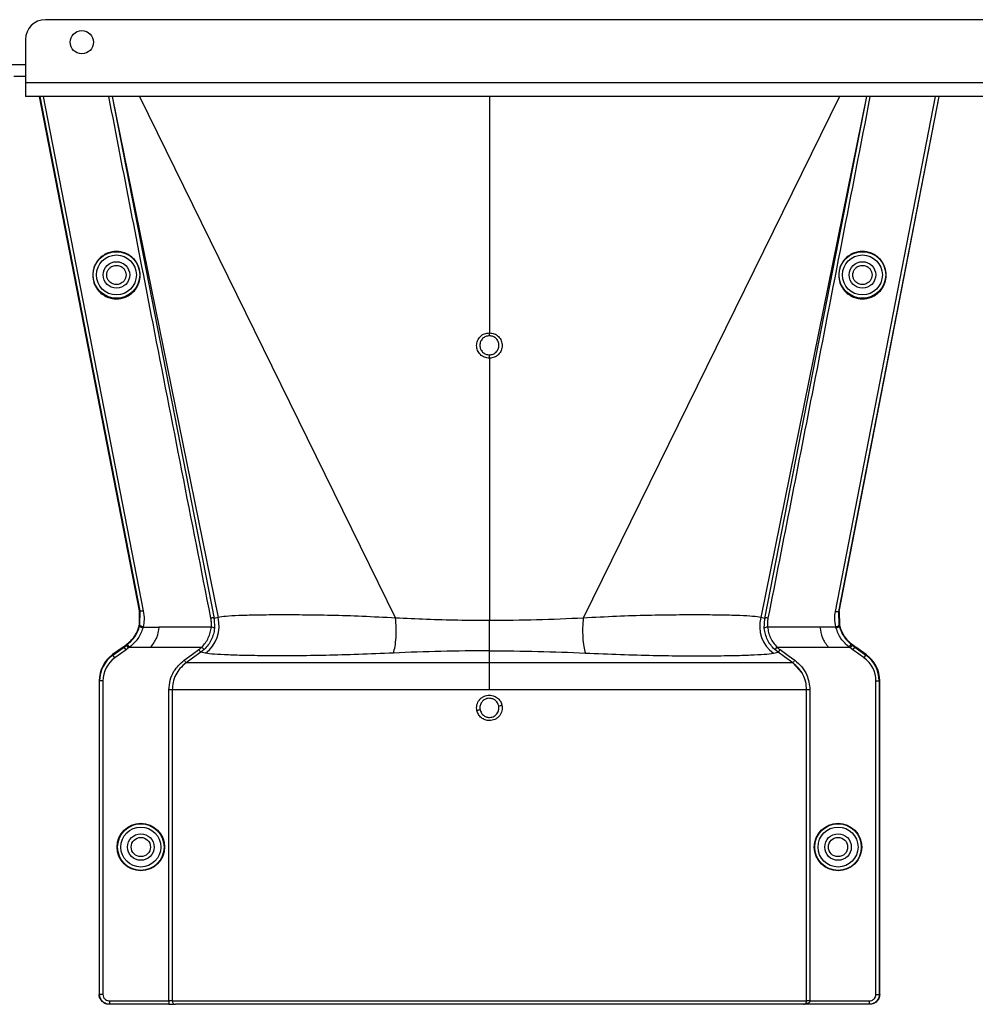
# Model space of a CAD drawing. Header units: inches. Extents: x -3977 to 448, y -4288 to 2176.
# Tile 136 of 206: x -3793 to -3649, y -90 to 59. Entities that reach past the tile are written whole.
import ezdxf

# ---------------------------------------------------------------- set-up
doc = ezdxf.new("R2010")
doc.units = ezdxf.units.IN
doc.header["$MEASUREMENT"] = 0

msp = doc.modelspace()

# ---------------------------------------------------------------- linework, layer by layer
at = {"color": 7, "linetype": 'Continuous', "lineweight": 25}
for p, q in [((-3365.34, 58.802), (-3789.34, 58.802)), ((-3792.34, 55.802), (-3792.34, 49.302)), ((-3794.09, 50.302), (-3792.34, 50.302)), ((-3362.34, 49.302), (-3792.34, 49.302)), ((-3792.34, 49.302), (-3792.34, 47.202)), ((-3362.34, 47.202), (-3792.34, 47.202))]:
    msp.add_line(p, q, dxfattribs=at)
at = {"color": 8, "linetype": 'Continuous', "lineweight": 25}
msp.add_line((-3822.34, 52.052), (-3792.34, 52.052), dxfattribs=at)
at = {"color": 1, "linetype": 'Continuous', "lineweight": 25}
for p, q in [((-3775.123, -30.35), (-3790.215, 47.202)), ((-3775.042, -30.35), (-3790.134, 47.202)), ((-3789.655, 47.202), (-3774.563, -30.35)), ((-3779.278, 47.202), (-3763.88, -31.503)), ((-3779.252, 47.202), (-3763.293, -31.359)), ((-3775.158, 47.202), (-3736.506, -31.456)), ((-3722.34, 47.202), (-3722.34, 11.57)), ((-3669.522, 47.202), (-3708.175, -31.456)), ((-3665.429, 47.202), (-3681.388, -31.359)), ((-3680.8, -31.503), (-3665.403, 47.202)), ((-3670.14, -30.468), (-3655.025, 47.202)), ((-3654.547, 47.202), (-3669.656, -30.44)), ((-3669.575, -30.44), (-3654.466, 47.202)), ((-3722.34, 7.741), (-3722.34, -31.827)), ((-3775.154, -32.48), (-3775.123, -30.35)), ((-3775.123, -30.35), (-3775.042, -30.35)), ((-3775.077, -32.498), (-3775.041, -30.352)), ((-3775.041, -30.352), (-3775.042, -30.35)), ((-3669.657, -30.44), (-3669.656, -30.44)), ((-3669.656, -30.44), (-3669.604, -32.498)), ((-3669.656, -30.44), (-3669.575, -30.44)), ((-3669.575, -30.44), (-3669.527, -32.48)), ((-3775.116, -32.655), (-3775.192, -32.636)), ((-3775.077, -32.498), (-3775.154, -32.48)), ((-3763.293, -31.359), (-3763.881, -31.503)), ((-3763.881, -31.503), (-3763.813, -33.021)), ((-3722.34, -36.384), (-3722.34, -31.827)), ((-3680.8, -31.503), (-3681.388, -31.359)), ((-3680.868, -33.021), (-3680.8, -31.503)), ((-3669.604, -32.498), (-3669.527, -32.48)), ((-3669.565, -32.655), (-3669.489, -32.636)), ((-3669.527, -32.48), (-3669.522, -32.5)), ((-3774.602, -32.817), (-3772.214, -32.817)), ((-3764.31, -32.817), (-3772.214, -32.817)), ((-3672.466, -32.817), (-3680.371, -32.817)), ((-3670.079, -32.817), (-3672.466, -32.817)), ((-3777.105, -35.555), (-3777.151, -35.491)), ((-3777.105, -35.555), (-3776.938, -35.429)), ((-3776.813, -35.96), (-3777.105, -35.555)), ((-3776.63, -35.822), (-3776.938, -35.429)), ((-3668.051, -35.822), (-3667.743, -35.429)), ((-3667.867, -35.96), (-3667.575, -35.555)), ((-3667.743, -35.429), (-3667.575, -35.555)), ((-3667.529, -35.491), (-3667.575, -35.555)), ((-3777.612, -35.822), (-3779.195, -36.961)), ((-3779.195, -36.961), (-3779.149, -37.025)), ((-3779.149, -37.025), (-3777.465, -35.813)), ((-3778.857, -37.431), (-3779.149, -37.025)), ((-3777.173, -36.219), (-3778.857, -37.431)), ((-3777.465, -35.813), (-3777.511, -35.749)), ((-3777.173, -36.219), (-3777.465, -35.813)), ((-3776.63, -35.822), (-3773.459, -35.822)), ((-3773.459, -35.822), (-3765.724, -35.822)), ((-3765.381, -36.186), (-3765.897, -36.611)), ((-3765.185, -36.76), (-3765.897, -36.611)), ((-3765.381, -36.186), (-3765.724, -35.822)), ((-3722.34, -38.202), (-3722.34, -36.384)), ((-3679.496, -36.76), (-3678.783, -36.611)), ((-3678.957, -35.822), (-3679.3, -36.186)), ((-3678.783, -36.611), (-3679.3, -36.186)), ((-3678.957, -35.822), (-3671.221, -35.822)), ((-3671.221, -35.822), (-3668.051, -35.822)), ((-3667.508, -36.219), (-3667.216, -35.813)), ((-3665.823, -37.431), (-3667.508, -36.219)), ((-3667.216, -35.813), (-3667.17, -35.749)), ((-3667.216, -35.813), (-3665.532, -37.025)), ((-3665.486, -36.961), (-3667.068, -35.822)), ((-3665.823, -37.431), (-3665.532, -37.025)), ((-3665.486, -36.961), (-3665.532, -37.025)), ((-3675.269, -39.631), (-3676.511, -38.26)), ((-3781.229, -40.931), (-3781.229, -88.199)), ((-3781.151, -40.931), (-3781.229, -40.931)), ((-3781.151, -88.199), (-3781.151, -40.931)), ((-3780.651, -40.931), (-3781.151, -40.931)), ((-3780.651, -40.931), (-3780.651, -88.199)), ((-3664.03, -88.199), (-3664.03, -40.931)), ((-3664.03, -40.931), (-3663.53, -40.931)), ((-3663.53, -40.931), (-3663.53, -88.199)), ((-3663.451, -40.931), (-3663.53, -40.931)), ((-3663.451, -88.199), (-3663.451, -40.931)), ((-3770.698, -89.199), (-3770.698, -42.261)), ((-3770.199, -42.261), (-3770.199, -89.199)), ((-3674.482, -89.199), (-3674.482, -42.261)), ((-3673.983, -42.261), (-3673.983, -89.199)), ((-3781.229, -88.199), (-3781.151, -88.199)), ((-3780.651, -88.199), (-3781.151, -88.199)), ((-3664.03, -88.199), (-3663.53, -88.199)), ((-3663.53, -88.199), (-3663.451, -88.199)), ((-3779.651, -89.699), (-3779.729, -89.699)), ((-3779.651, -89.199), (-3770.698, -89.199)), ((-3779.651, -89.199), (-3779.651, -89.699)), ((-3770.698, -89.699), (-3779.651, -89.699)), ((-3770.199, -89.199), (-3770.698, -89.199)), ((-3770.698, -89.199), (-3770.698, -89.699)), ((-3770.698, -89.699), (-3769.7, -89.699)), ((-3770.199, -89.199), (-3674.482, -89.199)), ((-3674.932, -89.699), (-3769.7, -89.699)), ((-3665.03, -89.699), (-3674.932, -89.699)), ((-3673.983, -89.199), (-3674.482, -89.199)), ((-3673.983, -89.199), (-3665.03, -89.199)), ((-3665.03, -89.199), (-3665.03, -89.699)), ((-3664.952, -89.699), (-3665.03, -89.699))]:
    msp.add_line(p, q, dxfattribs=at)
at = {"color": 1, "linetype": 'Continuous', "lineweight": 25, "flags": 128}
for points in [[(-3722.34, 11.129), (-3722.34, 11.148), (-3722.34, 11.18), (-3722.34, 11.223), (-3722.34, 11.278), (-3722.34, 11.342), (-3722.34, 11.413), (-3722.34, 11.49), (-3722.34, 11.57)], [(-3722.34, 7.741), (-3722.34, 7.823), (-3722.34, 7.904), (-3722.34, 7.982), (-3722.34, 8.055), (-3722.34, 8.12), (-3722.34, 8.177), (-3722.34, 8.223), (-3722.34, 8.257)], [(-3775.154, -32.48), (-3775.156, -32.491), (-3775.159, -32.5)], [(-3774.602, -32.817), (-3774.7, -32.792), (-3774.795, -32.761), (-3774.881, -32.726), (-3774.956, -32.689), (-3775.016, -32.65), (-3775.059, -32.612), (-3775.084, -32.575), (-3775.088, -32.542)], [(-3670.079, -32.817), (-3669.98, -32.792), (-3669.886, -32.761), (-3669.8, -32.726), (-3669.725, -32.689), (-3669.664, -32.65), (-3669.621, -32.612), (-3669.597, -32.575), (-3669.593, -32.542)], [(-3777.465, -35.813), (-3777.263, -35.668), (-3777.105, -35.555)], [(-3667.575, -35.555), (-3667.374, -35.699), (-3667.216, -35.813)], [(-3776.813, -35.96), (-3777.015, -36.105), (-3777.173, -36.219)], [(-3768.405, -37.796), (-3767.164, -36.905), (-3766.189, -36.205)], [(-3765.897, -36.611), (-3767.139, -37.502), (-3768.114, -38.202)], [(-3676.567, -38.202), (-3677.808, -37.311), (-3678.783, -36.611)], [(-3678.492, -36.205), (-3677.251, -37.096), (-3676.276, -37.796)], [(-3667.508, -36.219), (-3667.709, -36.074), (-3667.867, -35.96)]]:
    msp.add_lwpolyline(points, dxfattribs=at)
at = {"color": 7, "linetype": 'Continuous', "lineweight": 25}
msp.add_circle((-3783.84, 55.402), 1.75, dxfattribs=at)
at = {"color": 1, "linetype": 'Continuous', "lineweight": 25}
for centre, radius in [((-3778.62, 20.302), 3.513), ((-3666.061, 20.302), 3.513), ((-3778.62, 20.302), 3.013), ((-3778.62, 20.302), 2), ((-3666.061, 20.302), 3.013), ((-3666.061, 20.302), 2), ((-3774.939, -65.98), 3.579), ((-3774.939, -65.98), 3.513), ((-3774.939, -65.98), 3.013), ((-3669.741, -65.98), 3.579), ((-3669.741, -65.98), 3.513), ((-3669.741, -65.98), 3.013), ((-3774.939, -65.98), 2), ((-3774.939, -65.98), 1.45), ((-3669.741, -65.98), 2), ((-3669.741, -65.98), 1.45)]:
    msp.add_circle(centre, radius, dxfattribs=at)
at = {"color": 7, "linetype": 'Continuous', "lineweight": 25}
msp.add_arc((-3789.34, 55.802), 3, 90, 180, dxfattribs=at)
at = {"color": 1, "linetype": 'Continuous', "lineweight": 25}
for centre, radius, start, end in [((-3768.176, -32.68), 5.059, 306.24958, 15.1422), ((-3676.505, -32.68), 5.059, 164.8578, 233.75042), ((-3764.263, -33.409), 0.594, 40.78426, 94.57874), ((-3680.418, -33.409), 0.594, 85.42126, 139.21574), ((-3776.339, -40.931), 4.89, 125.73216, 180), ((-3776.339, -40.931), 4.811, 125.73216, 180), ((-3668.341, -40.931), 4.811, 0, 54.26784), ((-3668.341, -40.931), 4.89, 0, 54.26784), ((-3776.339, -40.931), 4.311, 125.73216, 180), ((-3668.341, -40.931), 4.311, 0, 54.26784), ((-3718.653, -70.963), 26.17, 101.21609, 102.30574), ((-3726.028, -19.017), 26.168, 281.21699, 282.30669), ((-3769.699, -89.2), 0.5, 179.94503, 269.94492)]:
    msp.add_arc(centre, radius, start, end, dxfattribs=at)
for points, knots in [([(-3764.368, -31.452), (-3767.284, -16.631), (-3772.442, 9.582), (-3777.541, 35.805), (-3779.757, 47.202)], [0, 0, 0, 0, 0.5653972, 1, 1, 1, 1]), ([(-3664.924, 47.202), (-3667.757, 32.628), (-3672.854, 6.404), (-3678.018, -19.807), (-3680.313, -31.452)], [0, 0, 0, 0, 0.5557593, 1, 1, 1, 1]), ([(-3778.62, 23.849), (-3778.836, 23.837), (-3779.308, 23.812), (-3780.05, 23.583), (-3780.831, 23.139), (-3781.551, 22.415), (-3782.072, 21.427), (-3782.263, 20.271), (-3782.072, 19.114), (-3781.551, 18.126), (-3780.831, 17.402), (-3780.05, 16.958), (-3779.308, 16.729), (-3778.836, 16.704), (-3778.62, 16.692)], [0, 0, 0, 0, 0.0563088, 0.1228337, 0.2009914, 0.2913219, 0.3924061, 0.5, 0.6075939, 0.7086781, 0.7990086, 0.8771663, 0.9436912, 1, 1, 1, 1]), ([(-3778.62, 16.692), (-3778.404, 16.704), (-3777.932, 16.729), (-3777.189, 16.958), (-3776.409, 17.402), (-3775.689, 18.126), (-3775.168, 19.114), (-3774.977, 20.271), (-3775.168, 21.427), (-3775.689, 22.415), (-3776.409, 23.139), (-3777.189, 23.583), (-3777.932, 23.812), (-3778.404, 23.837), (-3778.62, 23.849)], [0, 0, 0, 0, 0.05630876, 0.12283374, 0.20099136, 0.29132195, 0.39240607, 0.5, 0.60759393, 0.70867805, 0.79900864, 0.87716626, 0.94369124, 1, 1, 1, 1]), ([(-3666.061, 23.849), (-3666.277, 23.837), (-3666.749, 23.812), (-3667.491, 23.583), (-3668.272, 23.139), (-3668.991, 22.415), (-3669.512, 21.427), (-3669.704, 20.271), (-3669.512, 19.114), (-3668.991, 18.126), (-3668.272, 17.402), (-3667.491, 16.958), (-3666.749, 16.729), (-3666.277, 16.704), (-3666.061, 16.692)], [0, 0, 0, 0, 0.0563088, 0.1228337, 0.2009914, 0.2913219, 0.3924061, 0.5, 0.6075939, 0.7086781, 0.7990086, 0.8771663, 0.9436912, 1, 1, 1, 1]), ([(-3666.061, 16.692), (-3665.844, 16.704), (-3665.372, 16.729), (-3664.63, 16.958), (-3663.85, 17.402), (-3663.13, 18.126), (-3662.609, 19.114), (-3662.418, 20.271), (-3662.609, 21.427), (-3663.13, 22.415), (-3663.85, 23.139), (-3664.63, 23.583), (-3665.372, 23.812), (-3665.844, 23.837), (-3666.061, 23.849)], [0, 0, 0, 0, 0.0563088, 0.1228337, 0.2009914, 0.2913219, 0.3924061, 0.5, 0.6075939, 0.7086781, 0.7990086, 0.8771663, 0.9436912, 1, 1, 1, 1]), ([(-3778.62, 18.852), (-3778.708, 18.856), (-3778.899, 18.867), (-3779.2, 18.959), (-3779.516, 19.139), (-3779.808, 19.433), (-3780.019, 19.833), (-3780.096, 20.302), (-3780.019, 20.77), (-3779.808, 21.171), (-3779.516, 21.464), (-3779.2, 21.644), (-3778.899, 21.737), (-3778.708, 21.747), (-3778.62, 21.752)], [0, 0, 0, 0, 0.0563099, 0.1228359, 0.2009943, 0.2913249, 0.3924079, 0.5, 0.6075921, 0.7086751, 0.7990057, 0.8771641, 0.9436901, 1, 1, 1, 1]), ([(-3778.62, 21.752), (-3778.532, 21.747), (-3778.341, 21.737), (-3778.04, 21.644), (-3777.724, 21.464), (-3777.432, 21.171), (-3777.221, 20.77), (-3777.144, 20.302), (-3777.221, 19.833), (-3777.432, 19.433), (-3777.724, 19.139), (-3778.04, 18.959), (-3778.341, 18.867), (-3778.532, 18.856), (-3778.62, 18.852)], [0, 0, 0, 0, 0.0563099, 0.1228359, 0.2009943, 0.2913249, 0.3924079, 0.5, 0.6075921, 0.7086751, 0.7990057, 0.8771641, 0.9436901, 1, 1, 1, 1]), ([(-3666.061, 18.852), (-3666.148, 18.856), (-3666.34, 18.867), (-3666.64, 18.959), (-3666.957, 19.139), (-3667.248, 19.433), (-3667.46, 19.833), (-3667.537, 20.302), (-3667.46, 20.77), (-3667.248, 21.171), (-3666.957, 21.464), (-3666.64, 21.644), (-3666.34, 21.737), (-3666.148, 21.747), (-3666.061, 21.752)], [0, 0, 0, 0, 0.0563099, 0.1228359, 0.2009943, 0.2913249, 0.3924079, 0.5, 0.6075921, 0.7086751, 0.7990057, 0.8771641, 0.9436901, 1, 1, 1, 1]), ([(-3666.061, 21.752), (-3665.973, 21.747), (-3665.782, 21.737), (-3665.481, 21.644), (-3665.165, 21.464), (-3664.873, 21.171), (-3664.662, 20.77), (-3664.584, 20.302), (-3664.662, 19.833), (-3664.873, 19.433), (-3665.165, 19.139), (-3665.481, 18.959), (-3665.782, 18.867), (-3665.973, 18.856), (-3666.061, 18.852)], [0, 0, 0, 0, 0.0563099, 0.1228359, 0.2009943, 0.2913249, 0.3924079, 0.5, 0.6075921, 0.7086751, 0.7990057, 0.8771641, 0.9436901, 1, 1, 1, 1]), ([(-3722.34, 7.741), (-3722.592, 7.77), (-3723.096, 7.828), (-3723.737, 8.27), (-3724.165, 8.903), (-3724.315, 9.655), (-3724.165, 10.407), (-3723.738, 11.041), (-3723.097, 11.484), (-3722.593, 11.541), (-3722.34, 11.57)], [0, 0, 0, 0, 0.1250597, 0.2500089, 0.3749009, 0.4997891, 0.624727, 0.749769, 0.8748397, 1, 1, 1, 1]), ([(-3722.34, 11.129), (-3722.529, 11.107), (-3722.907, 11.064), (-3723.388, 10.731), (-3723.708, 10.257), (-3723.82, 9.692), (-3723.707, 9.128), (-3723.387, 8.654), (-3722.907, 8.322), (-3722.529, 8.279), (-3722.34, 8.257)], [0, 0, 0, 0, 0.1251587, 0.2502289, 0.3752708, 0.5002105, 0.6251013, 0.7499948, 0.8749429, 1, 1, 1, 1]), ([(-3722.34, 11.57), (-3722.088, 11.542), (-3721.585, 11.484), (-3720.944, 11.042), (-3720.516, 10.409), (-3720.366, 9.657), (-3720.515, 8.905), (-3720.943, 8.271), (-3721.584, 7.828), (-3722.088, 7.77), (-3722.34, 7.741)], [0, 0, 0, 0, 0.1250591, 0.2500084, 0.3749013, 0.4997903, 0.624728, 0.7497694, 0.8748397, 1, 1, 1, 1]), ([(-3722.34, 8.257), (-3722.151, 8.279), (-3721.773, 8.322), (-3721.293, 8.655), (-3720.973, 9.13), (-3720.86, 9.694), (-3720.973, 10.258), (-3721.294, 10.732), (-3721.774, 11.064), (-3722.151, 11.107), (-3722.34, 11.129)], [0, 0, 0, 0, 0.1251583, 0.2502283, 0.3752704, 0.5002105, 0.6251014, 0.7499947, 0.8749427, 1, 1, 1, 1]), ([(-3775.042, -30.35), (-3775.034, -30.35), (-3775.019, -30.35), (-3774.929, -30.35), (-3774.834, -30.35), (-3774.751, -30.35), (-3774.659, -30.35), (-3774.596, -30.35), (-3774.563, -30.35)], [0, 0, 0, 0, 0.24954493, 0.49864381, 0.62227945, 0.7466343, 0.87233795, 1, 1, 1, 1]), ([(-3774.563, -30.35), (-3774.499, -30.803), (-3774.383, -31.612), (-3774.527, -32.415), (-3774.59, -32.768)], [0, 0, 0, 0, 0.5600915, 1, 1, 1, 1]), ([(-3736.506, -31.456), (-3738.197, -31.361), (-3741.576, -31.173), (-3746.298, -31.041), (-3750.61, -30.976), (-3754.418, -30.968), (-3757.646, -31.001), (-3760.235, -31.074), (-3762.206, -31.182), (-3762.93, -31.3), (-3763.293, -31.359)], [0, 0, 0, 0, 0.1240038, 0.2476941, 0.3726334, 0.4971972, 0.6230222, 0.7482004, 0.8737911, 1, 1, 1, 1]), ([(-3681.388, -31.359), (-3681.751, -31.3), (-3682.475, -31.182), (-3684.446, -31.074), (-3687.034, -31.001), (-3690.263, -30.968), (-3694.071, -30.976), (-3698.383, -31.041), (-3703.105, -31.173), (-3706.484, -31.361), (-3708.175, -31.456)], [0, 0, 0, 0, 0.1262089, 0.2517996, 0.3769778, 0.5028028, 0.6273666, 0.7523059, 0.8759962, 1, 1, 1, 1]), ([(-3670.091, -32.768), (-3670.163, -32.34), (-3670.292, -31.574), (-3670.187, -30.806), (-3670.14, -30.468)], [0, 0, 0, 0, 0.5594452, 1, 1, 1, 1]), ([(-3669.657, -30.44), (-3669.668, -30.453), (-3669.693, -30.481), (-3669.806, -30.502), (-3669.963, -30.5), (-3670.083, -30.479), (-3670.14, -30.468)], [0, 0, 0, 0, 0.2322093, 0.4947556, 0.7564608, 1, 1, 1, 1]), ([(-3777.151, -35.491), (-3776.915, -35.301), (-3776.255, -34.771), (-3775.564, -33.774), (-3775.299, -32.966), (-3775.198, -32.658)], [0, 0, 0, 0, 0.2563458, 0.7166755, 1, 1, 1, 1]), ([(-3776.938, -35.429), (-3776.516, -35.034), (-3775.671, -34.243), (-3775.301, -33.185), (-3775.116, -32.656)], [0, 0, 0, 0, 0.49884982, 1, 1, 1, 1]), ([(-3775.192, -32.636), (-3775.193, -32.64), (-3775.195, -32.648), (-3775.197, -32.655), (-3775.198, -32.658)], [0, 0, 0, 0, 0.5600046, 1, 1, 1, 1]), ([(-3775.192, -32.636), (-3775.186, -32.611), (-3775.175, -32.565), (-3775.163, -32.52), (-3775.159, -32.5)], [0, 0, 0, 0, 0.5599989, 1, 1, 1, 1]), ([(-3775.116, -32.655), (-3775.111, -32.634), (-3775.101, -32.596), (-3775.092, -32.559), (-3775.088, -32.542)], [0, 0, 0, 0, 0.5599999, 1, 1, 1, 1]), ([(-3774.63, -32.927), (-3774.693, -32.91), (-3774.79, -32.884), (-3774.906, -32.837), (-3774.986, -32.798), (-3775.048, -32.757), (-3775.107, -32.707), (-3775.112, -32.676), (-3775.116, -32.655)], [0, 0, 0, 0, 0.2384943, 0.3676023, 0.4997015, 0.6318447, 0.7610791, 1, 1, 1, 1]), ([(-3775.088, -32.542), (-3775.086, -32.534), (-3775.082, -32.519), (-3775.079, -32.504), (-3775.077, -32.498)], [0, 0, 0, 0, 0.5600001, 1, 1, 1, 1]), ([(-3774.59, -32.768), (-3774.653, -32.752), (-3774.75, -32.728), (-3774.867, -32.682), (-3774.946, -32.643), (-3775.009, -32.603), (-3775.068, -32.552), (-3775.074, -32.519), (-3775.077, -32.498)], [0, 0, 0, 0, 0.2385157, 0.3676197, 0.4997095, 0.6318421, 0.7610692, 1, 1, 1, 1]), ([(-3763.881, -31.503), (-3763.893, -31.487), (-3763.92, -31.455), (-3764.036, -31.429), (-3764.192, -31.426), (-3764.311, -31.443), (-3764.368, -31.452)], [0, 0, 0, 0, 0.24162997, 0.49999774, 0.75836675, 1, 1, 1, 1]), ([(-3764.31, -32.817), (-3764.293, -32.561), (-3764.261, -32.103), (-3764.335, -31.651), (-3764.368, -31.452)], [0, 0, 0, 0, 0.5596825, 1, 1, 1, 1]), ([(-3736.821, -36.721), (-3736.733, -36.405), (-3736.551, -35.758), (-3736.411, -34.41), (-3736.381, -32.921), (-3736.465, -31.937), (-3736.506, -31.456)], [0, 0, 0, 0, 0.2443628, 0.4999999, 0.755637, 1, 1, 1, 1]), ([(-3722.34, -31.827), (-3723.928, -31.818), (-3727.106, -31.799), (-3731.85, -31.661), (-3734.951, -31.524), (-3736.506, -31.456)], [0, 0, 0, 0, 0.33237146, 0.66540461, 1, 1, 1, 1]), ([(-3708.175, -31.456), (-3710.511, -31.56), (-3715.171, -31.766), (-3719.955, -31.807), (-3722.34, -31.827)], [0, 0, 0, 0, 0.5012682, 1, 1, 1, 1]), ([(-3708.175, -31.456), (-3708.216, -31.937), (-3708.3, -32.921), (-3708.27, -34.41), (-3708.13, -35.758), (-3707.948, -36.405), (-3707.859, -36.721)], [0, 0, 0, 0, 0.244363, 0.5000001, 0.7556372, 1, 1, 1, 1]), ([(-3680.313, -31.452), (-3680.37, -31.443), (-3680.489, -31.426), (-3680.645, -31.429), (-3680.761, -31.455), (-3680.787, -31.487), (-3680.8, -31.503)], [0, 0, 0, 0, 0.2416333, 0.5000023, 0.75837, 1, 1, 1, 1]), ([(-3680.313, -31.452), (-3680.352, -31.706), (-3680.422, -32.159), (-3680.386, -32.616), (-3680.371, -32.817)], [0, 0, 0, 0, 0.55968395, 1, 1, 1, 1]), ([(-3670.091, -32.768), (-3670.047, -32.758), (-3669.96, -32.737), (-3669.841, -32.695), (-3669.745, -32.65), (-3669.66, -32.597), (-3669.606, -32.544), (-3669.604, -32.511), (-3669.603, -32.498)], [0, 0, 0, 0, 0.1658539, 0.3297583, 0.4844222, 0.6242747, 0.8482139, 1, 1, 1, 1]), ([(-3670.05, -32.927), (-3669.987, -32.91), (-3669.89, -32.885), (-3669.774, -32.838), (-3669.694, -32.8), (-3669.632, -32.759), (-3669.574, -32.709), (-3669.568, -32.676), (-3669.565, -32.655)], [0, 0, 0, 0, 0.2386895, 0.3678599, 0.4999849, 0.6321122, 0.7612892, 1, 1, 1, 1]), ([(-3669.604, -32.498), (-3669.601, -32.506), (-3669.598, -32.521), (-3669.594, -32.535), (-3669.593, -32.542)], [0, 0, 0, 0, 0.56, 1, 1, 1, 1]), ([(-3669.593, -32.542), (-3669.587, -32.563), (-3669.578, -32.601), (-3669.569, -32.639), (-3669.565, -32.655)], [0, 0, 0, 0, 0.5599997, 1, 1, 1, 1]), ([(-3669.565, -32.656), (-3669.38, -33.186), (-3669.01, -34.243), (-3668.165, -35.034), (-3667.743, -35.429)], [0, 0, 0, 0, 0.5012988, 1, 1, 1, 1]), ([(-3669.522, -32.5), (-3669.516, -32.526), (-3669.505, -32.571), (-3669.494, -32.616), (-3669.489, -32.636)], [0, 0, 0, 0, 0.5599961, 1, 1, 1, 1]), ([(-3669.489, -32.636), (-3669.488, -32.64), (-3669.486, -32.648), (-3669.484, -32.655), (-3669.483, -32.658)], [0, 0, 0, 0, 0.56, 1, 1, 1, 1]), ([(-3669.483, -32.658), (-3669.394, -32.935), (-3669.145, -33.704), (-3668.48, -34.716), (-3667.797, -35.273), (-3667.529, -35.491)], [0, 0, 0, 0, 0.2548715, 0.7080318, 1, 1, 1, 1]), ([(-3774.63, -32.927), (-3774.721, -33.201), (-3774.902, -33.752), (-3775.494, -34.804), (-3776.175, -35.414), (-3776.63, -35.822)], [0, 0, 0, 0, 0.2482305, 0.4976106, 1, 1, 1, 1]), ([(-3774.602, -32.817), (-3774.607, -32.837), (-3774.617, -32.874), (-3774.626, -32.911), (-3774.63, -32.927)], [0, 0, 0, 0, 0.55999972, 1, 1, 1, 1]), ([(-3774.59, -32.768), (-3774.592, -32.777), (-3774.596, -32.793), (-3774.6, -32.81), (-3774.602, -32.817)], [0, 0, 0, 0, 0.56, 1, 1, 1, 1]), ([(-3772.214, -32.817), (-3772.293, -33.361), (-3772.451, -34.448), (-3773.124, -35.364), (-3773.459, -35.822)], [0, 0, 0, 0, 0.5005188, 1, 1, 1, 1]), ([(-3765.724, -35.822), (-3765.534, -35.61), (-3765.154, -35.186), (-3764.734, -34.44), (-3764.434, -33.64), (-3764.352, -33.092), (-3764.31, -32.817)], [0, 0, 0, 0, 0.2484063, 0.4963861, 0.7465528, 1, 1, 1, 1]), ([(-3763.813, -33.021), (-3763.859, -33.311), (-3763.951, -33.891), (-3764.284, -34.734), (-3764.749, -35.522), (-3765.17, -35.964), (-3765.381, -36.186)], [0, 0, 0, 0, 0.2493782, 0.4989473, 0.7486214, 1, 1, 1, 1]), ([(-3679.3, -36.186), (-3679.511, -35.964), (-3679.932, -35.523), (-3680.396, -34.734), (-3680.73, -33.891), (-3680.822, -33.311), (-3680.868, -33.021)], [0, 0, 0, 0, 0.2511042, 0.5011367, 0.750364, 1, 1, 1, 1]), ([(-3680.371, -32.817), (-3680.329, -33.093), (-3680.247, -33.64), (-3679.946, -34.44), (-3679.528, -35.187), (-3679.147, -35.611), (-3678.957, -35.822)], [0, 0, 0, 0, 0.253707, 0.5035297, 0.751872, 1, 1, 1, 1]), ([(-3672.466, -32.817), (-3672.387, -33.361), (-3672.23, -34.448), (-3671.557, -35.364), (-3671.221, -35.822)], [0, 0, 0, 0, 0.50051883, 1, 1, 1, 1]), ([(-3670.079, -32.817), (-3670.081, -32.808), (-3670.085, -32.792), (-3670.089, -32.775), (-3670.091, -32.768)], [0, 0, 0, 0, 0.56, 1, 1, 1, 1]), ([(-3670.05, -32.927), (-3670.056, -32.906), (-3670.063, -32.876), (-3670.072, -32.843), (-3670.076, -32.828), (-3670.077, -32.822), (-3670.078, -32.819), (-3670.079, -32.817), (-3670.079, -32.817)], [0, 0, 0, 0, 0.5599996, 0.8063998, 0.9148159, 0.962519, 0.9835084, 1, 1, 1, 1]), ([(-3668.051, -35.822), (-3668.51, -35.417), (-3669.429, -34.605), (-3669.843, -33.487), (-3670.05, -32.927)], [0, 0, 0, 0, 0.4994719, 1, 1, 1, 1]), ([(-3777.511, -35.749), (-3777.444, -35.701), (-3777.324, -35.615), (-3777.204, -35.529), (-3777.151, -35.491)], [0, 0, 0, 0, 0.5599992, 1, 1, 1, 1]), ([(-3667.17, -35.749), (-3667.237, -35.701), (-3667.357, -35.615), (-3667.477, -35.529), (-3667.529, -35.491)], [0, 0, 0, 0, 0.5599992, 1, 1, 1, 1]), ([(-3777.612, -35.822), (-3777.593, -35.809), (-3777.559, -35.784), (-3777.526, -35.76), (-3777.511, -35.749)], [0, 0, 0, 0, 0.56, 1, 1, 1, 1]), ([(-3776.63, -35.822), (-3776.664, -35.849), (-3776.724, -35.895), (-3776.786, -35.94), (-3776.813, -35.96)], [0, 0, 0, 0, 0.5599999, 1, 1, 1, 1]), ([(-3766.189, -36.205), (-3766.098, -36.138), (-3765.937, -36.018), (-3765.789, -35.882), (-3765.724, -35.822)], [0, 0, 0, 0, 0.5599336, 1, 1, 1, 1]), ([(-3765.897, -36.611), (-3765.903, -36.604), (-3765.914, -36.589), (-3765.982, -36.494), (-3766.078, -36.359), (-3766.153, -36.255), (-3766.189, -36.205)], [0, 0, 0, 0, 0.2406166, 0.5, 0.7593834, 1, 1, 1, 1]), ([(-3736.821, -36.721), (-3738.604, -36.799), (-3742.164, -36.954), (-3747.114, -37.085), (-3751.639, -37.148), (-3755.644, -37.148), (-3759.06, -37.1), (-3761.825, -37.016), (-3763.963, -36.905), (-3764.777, -36.808), (-3765.185, -36.76)], [0, 0, 0, 0, 0.1249315, 0.2494845, 0.3748502, 0.499357, 0.6247516, 0.7493071, 0.874271, 1, 1, 1, 1]), ([(-3722.34, -36.384), (-3724.788, -36.398), (-3729.685, -36.427), (-3734.442, -36.623), (-3736.821, -36.721)], [0, 0, 0, 0, 0.4998757, 1, 1, 1, 1]), ([(-3722.34, -36.384), (-3719.892, -36.398), (-3714.995, -36.427), (-3710.238, -36.623), (-3707.859, -36.721)], [0, 0, 0, 0, 0.4998757, 1, 1, 1, 1]), ([(-3707.859, -36.721), (-3706.077, -36.799), (-3702.517, -36.954), (-3697.566, -37.085), (-3693.042, -37.148), (-3689.036, -37.148), (-3685.621, -37.1), (-3682.856, -37.016), (-3680.718, -36.905), (-3679.904, -36.808), (-3679.496, -36.76)], [0, 0, 0, 0, 0.1249315, 0.2494845, 0.3748502, 0.499357, 0.6247516, 0.7493071, 0.874271, 1, 1, 1, 1]), ([(-3678.957, -35.822), (-3678.873, -35.898), (-3678.725, -36.033), (-3678.563, -36.153), (-3678.492, -36.205)], [0, 0, 0, 0, 0.5599336, 1, 1, 1, 1]), ([(-3678.492, -36.205), (-3678.528, -36.255), (-3678.602, -36.359), (-3678.699, -36.494), (-3678.767, -36.589), (-3678.778, -36.604), (-3678.783, -36.611)], [0, 0, 0, 0, 0.2406166, 0.5, 0.7593834, 1, 1, 1, 1]), ([(-3667.867, -35.96), (-3667.902, -35.935), (-3667.964, -35.89), (-3668.024, -35.843), (-3668.051, -35.822)], [0, 0, 0, 0, 0.5600001, 1, 1, 1, 1]), ([(-3667.17, -35.749), (-3667.151, -35.763), (-3667.117, -35.787), (-3667.083, -35.812), (-3667.068, -35.822)], [0, 0, 0, 0, 0.56, 1, 1, 1, 1]), ([(-3770.698, -42.261), (-3770.659, -41.775), (-3770.581, -40.804), (-3769.897, -39.168), (-3768.971, -38.316), (-3768.405, -37.796)], [0, 0, 0, 0, 0.2811316, 0.561264, 1, 1, 1, 1]), ([(-3768.114, -38.202), (-3768.438, -38.472), (-3769.049, -38.981), (-3769.704, -40.003), (-3770.123, -41.098), (-3770.174, -41.885), (-3770.199, -42.261)], [0, 0, 0, 0, 0.2658061, 0.501977, 0.7618756, 1, 1, 1, 1]), ([(-3768.114, -38.202), (-3768.119, -38.195), (-3768.13, -38.18), (-3768.198, -38.085), (-3768.295, -37.95), (-3768.369, -37.846), (-3768.405, -37.796)], [0, 0, 0, 0, 0.2405923, 0.4999996, 0.7594071, 1, 1, 1, 1]), ([(-3722.34, -38.202), (-3724.253, -38.202), (-3728.089, -38.202), (-3733.753, -38.202), (-3739.244, -38.202), (-3744.467, -38.202), (-3749.339, -38.202), (-3753.79, -38.202), (-3757.743, -38.202), (-3761.139, -38.202), (-3763.928, -38.202), (-3766.047, -38.202), (-3767.534, -38.202), (-3767.921, -38.202), (-3768.114, -38.202)], [0, 0, 0, 0, 0.083079, 0.16663, 0.249964, 0.3331637, 0.4168571, 0.4999387, 0.5833997, 0.666912, 0.7499366, 0.8335295, 0.916905, 1, 1, 1, 1]), ([(-3722.34, -42.261), (-3722.34, -41.826), (-3722.34, -40.942), (-3722.34, -39.453), (-3722.34, -38.674), (-3722.34, -38.202)], [0, 0, 0, 0, 0.2771716, 0.5621798, 1, 1, 1, 1]), ([(-3676.567, -38.202), (-3676.76, -38.202), (-3677.147, -38.202), (-3678.634, -38.202), (-3680.753, -38.202), (-3683.542, -38.202), (-3686.938, -38.202), (-3690.891, -38.202), (-3695.341, -38.202), (-3700.213, -38.202), (-3705.437, -38.202), (-3710.928, -38.202), (-3716.592, -38.202), (-3720.428, -38.202), (-3722.34, -38.202)], [0, 0, 0, 0, 0.083095, 0.1664705, 0.2500634, 0.333088, 0.4166003, 0.5000613, 0.5831429, 0.6668363, 0.750036, 0.83337, 0.916921, 1, 1, 1, 1]), ([(-3676.276, -37.796), (-3676.311, -37.846), (-3676.386, -37.95), (-3676.483, -38.085), (-3676.551, -38.18), (-3676.562, -38.195), (-3676.567, -38.202)], [0, 0, 0, 0, 0.2405929, 0.5000004, 0.7594076, 1, 1, 1, 1]), ([(-3674.482, -42.261), (-3674.509, -41.867), (-3674.563, -41.077), (-3674.996, -39.963), (-3675.65, -38.96), (-3676.261, -38.455), (-3676.567, -38.202)], [0, 0, 0, 0, 0.2494565, 0.4996465, 0.7495447, 1, 1, 1, 1]), ([(-3676.276, -37.796), (-3675.903, -38.111), (-3675.16, -38.74), (-3674.228, -40.249), (-3674.076, -41.499), (-3673.983, -42.261)], [0, 0, 0, 0, 0.2811139, 0.5612738, 1, 1, 1, 1]), ([(-3724.231, -45.395), (-3724.252, -45.253), (-3724.295, -44.968), (-3724.235, -44.537), (-3724.09, -44.13), (-3723.854, -43.768), (-3723.547, -43.464), (-3723.179, -43.24), (-3722.77, -43.092), (-3722.484, -43.074), (-3722.34, -43.065)], [0, 0, 0, 0, 0.1252765, 0.2506033, 0.3754711, 0.5004033, 0.6251346, 0.7500235, 0.874976, 1, 1, 1, 1]), ([(-3722.34, -43.546), (-3722.47, -43.556), (-3722.714, -43.575), (-3723.111, -43.745), (-3723.437, -44.02), (-3723.643, -44.358), (-3723.747, -44.658), (-3723.791, -44.966), (-3723.759, -45.183), (-3723.743, -45.294)], [0, 0, 0, 0, 0.15137069, 0.28486563, 0.49926109, 0.63977106, 0.7442765, 0.86974886, 1, 1, 1, 1]), ([(-3722.34, -43.065), (-3722.096, -43.092), (-3721.606, -43.146), (-3721.024, -43.535), (-3720.622, -44.03), (-3720.508, -44.399), (-3720.45, -44.584)], [0, 0, 0, 0, 0.2795737, 0.5590905, 0.7794833, 1, 1, 1, 1]), ([(-3720.937, -44.685), (-3720.975, -44.561), (-3721.039, -44.351), (-3721.218, -44.076), (-3721.46, -43.829), (-3721.838, -43.6), (-3722.164, -43.565), (-3722.34, -43.546)], [0, 0, 0, 0, 0.19832372, 0.33644956, 0.50065876, 0.73016778, 1, 1, 1, 1]), ([(-3722.34, -46.913), (-3722.559, -46.89), (-3722.995, -46.843), (-3723.565, -46.501), (-3724.023, -46.019), (-3724.161, -45.603), (-3724.231, -45.395)], [0, 0, 0, 0, 0.2506677, 0.5002572, 0.7496434, 1, 1, 1, 1]), ([(-3723.743, -45.294), (-3723.706, -45.418), (-3723.642, -45.628), (-3723.463, -45.902), (-3723.221, -46.15), (-3722.842, -46.379), (-3722.517, -46.414), (-3722.34, -46.432)], [0, 0, 0, 0, 0.1982573, 0.3363448, 0.5005148, 0.7300981, 1, 1, 1, 1]), ([(-3720.45, -44.584), (-3720.429, -44.726), (-3720.386, -45.011), (-3720.449, -45.443), (-3720.593, -45.85), (-3720.826, -46.211), (-3721.132, -46.512), (-3721.5, -46.736), (-3721.909, -46.886), (-3722.197, -46.904), (-3722.34, -46.913)], [0, 0, 0, 0, 0.12505082, 0.25140315, 0.37648004, 0.50028997, 0.62393499, 0.74890218, 0.87495308, 1, 1, 1, 1]), ([(-3722.34, -46.432), (-3722.211, -46.422), (-3721.967, -46.403), (-3721.569, -46.234), (-3721.243, -45.958), (-3721.037, -45.62), (-3720.933, -45.32), (-3720.89, -45.012), (-3720.921, -44.795), (-3720.937, -44.685)], [0, 0, 0, 0, 0.1514392, 0.2849996, 0.4995211, 0.6401034, 0.7446468, 0.8700183, 1, 1, 1, 1]), ([(-3779.729, -89.699), (-3779.942, -89.673), (-3780.384, -89.618), (-3780.887, -89.212), (-3781.18, -88.707), (-3781.214, -88.364), (-3781.229, -88.199)], [0, 0, 0, 0, 0.27028, 0.5624538, 0.7897516, 1, 1, 1, 1]), ([(-3779.651, -89.699), (-3779.772, -89.691), (-3780.009, -89.674), (-3780.334, -89.548), (-3780.607, -89.369), (-3780.883, -89.089), (-3781.106, -88.694), (-3781.137, -88.355), (-3781.151, -88.199)], [0, 0, 0, 0, 0.1550199, 0.3015309, 0.4395266, 0.569001, 0.8013897, 1, 1, 1, 1]), ([(-3780.651, -88.199), (-3780.633, -88.341), (-3780.596, -88.636), (-3780.326, -88.971), (-3779.989, -89.166), (-3779.761, -89.188), (-3779.651, -89.199)], [0, 0, 0, 0, 0.27024264, 0.56240502, 0.78972122, 1, 1, 1, 1]), ([(-3665.03, -89.199), (-3664.888, -89.181), (-3664.593, -89.145), (-3664.258, -88.874), (-3664.063, -88.538), (-3664.041, -88.309), (-3664.03, -88.199)], [0, 0, 0, 0, 0.27028002, 0.56245376, 0.78975162, 1, 1, 1, 1]), ([(-3663.53, -88.199), (-3663.544, -88.355), (-3663.575, -88.694), (-3663.798, -89.089), (-3664.073, -89.369), (-3664.347, -89.548), (-3664.672, -89.674), (-3664.908, -89.691), (-3665.03, -89.699)], [0, 0, 0, 0, 0.198614, 0.4310038, 0.5604779, 0.6984728, 0.8449823, 1, 1, 1, 1]), ([(-3663.451, -88.199), (-3663.478, -88.412), (-3663.533, -88.854), (-3663.939, -89.357), (-3664.443, -89.65), (-3664.787, -89.683), (-3664.952, -89.699)], [0, 0, 0, 0, 0.2702426, 0.562405, 0.7897212, 1, 1, 1, 1]), ([(-3674.932, -89.699), (-3674.842, -89.685), (-3674.722, -89.667), (-3674.589, -89.533), (-3674.528, -89.433), (-3674.496, -89.336), (-3674.484, -89.256), (-3674.483, -89.218), (-3674.482, -89.199)], [0, 0, 0, 0, 0.4992636, 0.6657709, 0.8008939, 0.9091466, 0.9560088, 1, 1, 1, 1]), ([(-3673.983, -89.199), (-3673.985, -89.219), (-3673.989, -89.263), (-3674.031, -89.356), (-3674.152, -89.494), (-3674.454, -89.666), (-3674.742, -89.686), (-3674.932, -89.699)], [0, 0, 0, 0, 0.0479246, 0.1026916, 0.2412231, 0.4988982, 1, 1, 1, 1])]:
    msp.add_open_spline(points, degree=3, knots=knots, dxfattribs=at)
for points in [[(-3770.199, -42.261), (-3770.21, -42.261), (-3770.231, -42.261), (-3770.348, -42.261), (-3770.509, -42.261), (-3770.635, -42.261), (-3770.698, -42.261)], [(-3722.34, -42.261), (-3724.35, -42.261), (-3728.369, -42.261), (-3734.303, -42.261), (-3740.048, -42.261), (-3745.514, -42.261), (-3750.613, -42.261), (-3755.266, -42.261), (-3759.4, -42.261), (-3762.947, -42.261), (-3765.857, -42.261), (-3768.066, -42.261), (-3769.607, -42.261), (-3770.001, -42.261), (-3770.199, -42.261)], [(-3674.482, -42.261), (-3674.679, -42.261), (-3675.074, -42.261), (-3676.615, -42.261), (-3678.823, -42.261), (-3681.733, -42.261), (-3685.281, -42.261), (-3689.414, -42.261), (-3694.067, -42.261), (-3699.167, -42.261), (-3704.632, -42.261), (-3710.377, -42.261), (-3716.311, -42.261), (-3720.331, -42.261), (-3722.34, -42.261)], [(-3673.983, -42.261), (-3674.046, -42.261), (-3674.172, -42.261), (-3674.333, -42.261), (-3674.45, -42.261), (-3674.471, -42.261), (-3674.482, -42.261)]]:
    msp.add_open_spline(points, degree=3, dxfattribs=at)

doc.saveas('drawing.dxf')
